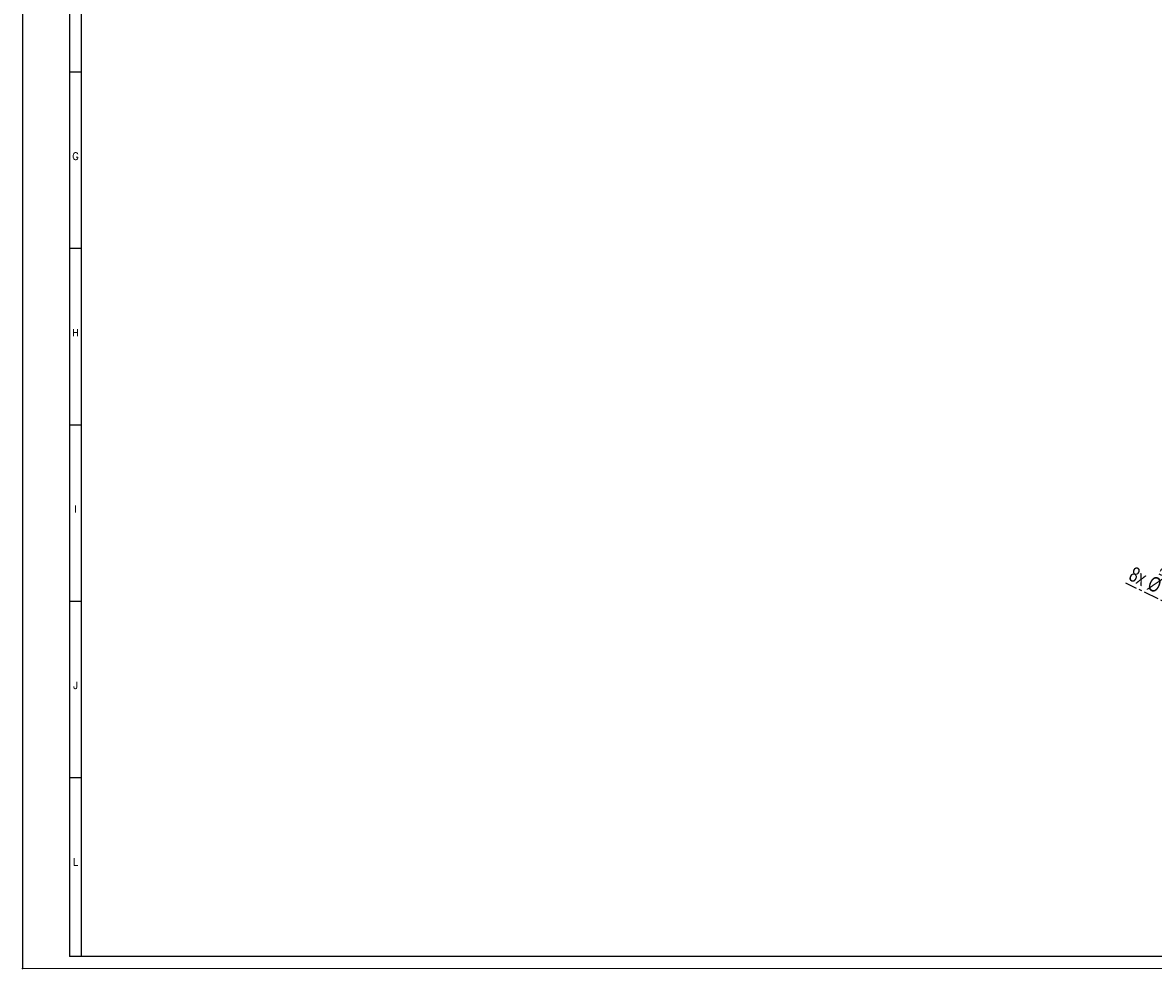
# Model space of a CAD drawing. Header units: millimetres. Extents: x 0 to 1189, y 0 to 841.
# Tile 1 of 8: x 0 to 481, y 0 to 402. Entities that reach past the tile are written whole.
import ezdxf

# ---------------------------------------------------------------- set-up
doc = ezdxf.new("R2010")
doc.units = ezdxf.units.MM
doc.header["$PDSIZE"] = -1
doc.linetypes.add('CENTER', pattern=[10.16, 6.35, -1.27, 1.27, -1.27])
doc.layers.add('CENTRO', color=7, linetype='CENTER')
doc.layers.add('FORMATO', color=7, linetype='Continuous')
doc.styles.add('SLDTEXTSTYLE0', font='ROMANS')
doc.styles.add('SLDTEXTSTYLE3', font='TXT', dxfattribs={"width": 0.75})
doc.dimstyles.new('SLDDIMSTYLE4', dxfattribs={"dimtxt": 6.35, "dimasz": 3.302, "dimexe": 0, "dimexo": 0.0625, "dimgap": 1.5875, "dimtad": 1, "dimdec": 1, "dimrnd": 1e-09, "dimzin": 12, "dimdsep": 46, "dimtxsty": 'SLDTEXTSTYLE3', "dimblk1": 'NONE', "dimsah": 1, "dimcen": 0, "dimadec": 0, "dimazin": 3, "dimtfac": 1, "dimtdec": 1, "dimtmove": 0, "dimatfit": 3, "dimldrblk": 'NONE', "dimfxl": 0, "dimfrac": 2, "dimtolj": 1, "dimtzin": 12, "dimarcsym": 0})

# ---------------------------------------------------------------- blocks, each defined once
blk = doc.blocks.new('_D_16')
at = {"layer": 'CENTRO'}
for p, q in [((487.49, 176.78), (483.06, 167.71)), ((488.64, 176.21), (487.49, 176.78)), ((555.78, 121.47), (469.04, 163.79)), ((483.06, 167.71), (484.22, 167.15)), ((511.67, 164.98), (507.24, 155.92)), ((510.51, 165.55), (511.67, 164.98)), ((507.24, 155.92), (506.08, 156.48)), ((555.78, 121.47), (571.42, 113.84))]:
    blk.add_line(p, q, dxfattribs=at)
blk.add_solid([(555.78, 121.47), (553.04, 123.37), (552.59, 122.46)], dxfattribs=at)
at = {"layer": 'CENTRO', "char_height": 6.35, "attachment_point": 1, "rotation": 333.9924, "style": 'SLDTEXTSTYLE3'}
for s, insert in [('0,685', (489.26, 173.8, 0.1)), ('8x', (472.59, 171.07, 0.1)), ('%%c', (480.47, 167.23, 0.1)), ('17,4', (489.08, 163.03, 0.1))]:
    blk.add_mtext(s, dxfattribs=dict(at, insert=insert))
blk = doc.blocks.new('_NONE')

msp = doc.modelspace()

# ---------------------------------------------------------------- linework, layer by layer
at = {"layer": 'FORMATO'}
for p, q in [((0, 841), (0, 0)), ((20, 831), (20, 5)), ((25, 5), (25, 831)), ((25, 381), (20, 381)), ((25, 306), (20, 306)), ((25, 231), (20, 231)), ((25, 156), (20, 156)), ((25, 81), (20, 81)), ((25, 5), (20, 5)), ((1181.52, 5), (22.52, 5))]:
    msp.add_line(p, q, dxfattribs=at)
at = {"layer": 'FORMATO', "lineweight": 0}
msp.add_line((0, 0), (1189, 0), dxfattribs=at)
at = {"layer": 'FORMATO', "color": 7}
msp.add_point((0, 0), dxfattribs=at)

# ---------------------------------------------------------------- texts
at = {"layer": 'FORMATO', "char_height": 3, "attachment_point": 2, "style": 'SLDTEXTSTYLE0'}
for s, insert in [('G', (22.5, 346.8)), ('H', (22.48, 271.8)), ('I', (22.49, 196.8)), ('J', (22.49, 121.8)), ('L', (22.51, 46.8))]:
    msp.add_mtext(s, dxfattribs=dict(at, insert=insert))

# ---------------------------------------------------------------- dimensions: what is measured, and where the dimension line sits
at = {"layer": 'CENTRO'}
dim = msp.add_diameter_dim_2p(p1=(571.42, 113.84), p2=(555.78, 121.47), text='8x<>', dimstyle='SLDDIMSTYLE4', dxfattribs=at)
dim.commit()
dim.dimension.update_dxf_attribs({"geometry": '_D_16', "text_midpoint": (486.4, 155.32), "dimtype": 163})

doc.saveas('drawing.dxf')
